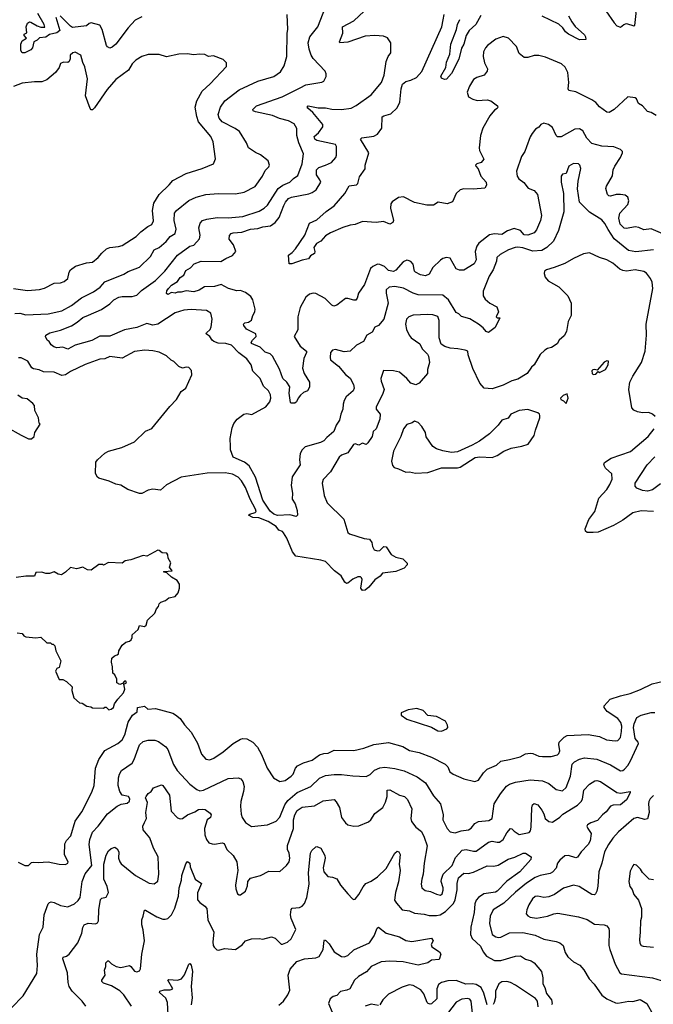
# Model space of a CAD drawing. Extents: x 1771496 to 1971148, y 471553 to 643630.
# Tile 158 of 256: x 1804244 to 1809382, y 558079 to 566064. Entities that reach past the tile are written whole.
import ezdxf

# ---------------------------------------------------------------- set-up
doc = ezdxf.new("R2010")
doc.units = 0

msp = doc.modelspace()

# ---------------------------------------------------------------- linework, layer by layer
at = {"layer": '0CON10XD'}
for points in [[(1809115, 566003.3), (1809144.3, 566025.7), (1809165, 566032), (1809225, 566013.8), (1809233, 566017), (1809242.5, 566115), (1809237.5, 566155), (1809210.7, 566200.7), (1809124.5, 566264.5), (1809065, 566332.5), (1809035, 566340), (1808973, 566337), (1808967, 566313), (1808950, 566285), (1808952.5, 566255), (1808976.4, 566216.4), (1808972.5, 566185), (1808996.7, 566135), (1809065, 566037.5), (1809087.5, 566015), (1809115, 566003.3)], [(1807285, 563900.6), (1807240, 563895), (1807217, 563873), (1807215.5, 563845), (1807233.3, 563765), (1807196.1, 563633.9), (1807155, 563582.5), (1807125, 563571.2), (1807101.5, 563528.5), (1807060, 563505), (1807033.3, 563455), (1806975, 563425.6), (1806925, 563375.7), (1806875, 563371.1), (1806805, 563390), (1806781.2, 563385), (1806765.7, 563365), (1806761.1, 563325), (1806766, 563305), (1806828.9, 563255), (1806887.4, 563187.4), (1806925, 563155.8), (1806951.4, 563105), (1806955.7, 563075), (1806947.5, 563055), (1806890.6, 563005), (1806874.6, 562975.4), (1806866.7, 562945), (1806865.5, 562904.5), (1806847.1, 562865), (1806837.5, 562815), (1806810.8, 562775), (1806791.9, 562725), (1806735, 562676), (1806710.2, 562649.8), (1806683.8, 562635), (1806559.1, 562600.9), (1806534, 562575), (1806518, 562545), (1806513.5, 562495), (1806517.5, 562455), (1806455, 562356.2), (1806447, 562287), (1806457.8, 562225), (1806452.9, 562175), (1806476.9, 562136.9), (1806494.4, 562085), (1806496.2, 562045), (1806485, 562033.8), (1806435, 562049.1), (1806335, 562042), (1806304.4, 562055), (1806275, 562077.8), (1806216.8, 562166.8), (1806156.2, 562353.8), (1806105, 562447.1), (1806068.1, 562475), (1805975.6, 562515), (1805953.1, 562575), (1805952.7, 562602.7), (1805951.7, 562668.3), (1805966.5, 562755), (1805981.1, 562788.9), (1806008.2, 562825), (1806060.8, 562865), (1806085, 562868.9), (1806127.4, 562862.6), (1806240, 562925), (1806272.5, 562965), (1806280, 562995), (1806278, 563022), (1806261.2, 563055), (1806221.3, 563091.3), (1806194.3, 563155), (1806133.5, 563213.5), (1806121.8, 563265), (1806085, 563312.5), (1806022.1, 563362.1), (1805960.6, 563425), (1805915, 563438.9), (1805855, 563441.5), (1805818.8, 563455), (1805804.3, 563465), (1805786.9, 563495), (1805757.5, 563515), (1805758, 563525), (1805789.1, 563550.9), (1805798, 563572), (1805805.7, 563635), (1805794.2, 563684.2), (1805760, 563705), (1805635, 563714.6), (1805575, 563709.1), (1805505, 563685.6), (1805365, 563593.5), (1805325, 563587.5), (1805275, 563599.1), (1805195, 563568.2), (1805095, 563548.2), (1804975, 563496.2), (1804895, 563497.1), (1804828.5, 563461.5), (1804694.6, 563425.4), (1804635, 563391.4), (1804595, 563408.6), (1804545, 563403.8), (1804521.7, 563411.7), (1804498.3, 563428.3), (1804483, 563453), (1804467.5, 563465), (1804453.3, 563495), (1804456.7, 563505), (1804490, 563525), (1804575, 563546.2), (1804665, 563581.2), (1804710.2, 563609.8), (1804755, 563648), (1804801.6, 563668.4), (1804906.3, 563713.7), (1804975, 563760.7), (1805008.5, 563791.5), (1805047.7, 563812.3), (1805075, 563818.4), (1805155, 563819.6), (1805195, 563829.1), (1805231.1, 563868.9), (1805345, 563947.5), (1805420.9, 564025), (1805525, 564154), (1805623.2, 564226.8), (1805655.8, 564235), (1805703.3, 564286.7), (1805708.6, 564315), (1805696.9, 564375), (1805707.6, 564412.4), (1805725.9, 564434.1), (1805762.9, 564447.1), (1805845, 564459.6), (1805935, 564457.3), (1806055, 564466.8), (1806185, 564510.8), (1806227.1, 564535), (1806255, 564560.6), (1806340, 564695), (1806377.3, 564722.7), (1806435.8, 564745), (1806464.2, 564775), (1806500.7, 564799.3), (1806536, 564895), (1806545.6, 564975), (1806507.1, 565065), (1806492.7, 565125), (1806491.4, 565181.4), (1806469.4, 565219.4), (1806425, 565242.1), (1806352.1, 565262.1), (1806295, 565286.1), (1806155.5, 565315.5), (1806138.8, 565325), (1806134.3, 565335), (1806165, 565365.5), (1806371.8, 565438.2), (1806517.8, 565512.2), (1806565.7, 565535.7), (1806695, 565556.2), (1806710, 565565), (1806728.3, 565601.7), (1806728.8, 565625), (1806721.2, 565645), (1806625, 565748.1), (1806608.5, 565775), (1806590.4, 565825), (1806582.7, 565875), (1806598.1, 565925), (1806663.1, 566006.9), (1806724.3, 566165)], [(1804536.7, 566085), (1804571.1, 565975), (1804545, 565956.8), (1804485, 565944.2), (1804455, 565922.7), (1804405, 565917.5), (1804385, 565898), (1804360, 565885), (1804347.1, 565835), (1804335, 565818.6), (1804285, 565794.2), (1804265, 565794.2), (1804253.5, 565815), (1804252.2, 565865), (1804265, 565893.3), (1804300, 565915), (1804280, 565935), (1804280, 565945), (1804301.7, 565958.3), (1804295.8, 566005), (1804307.1, 566035), (1804325, 566045.6), (1804334.3, 566044.3), (1804385, 566013.3), (1804417, 566003), (1804447, 566003), (1804443.3, 566025), (1804392.5, 566115)], [(1805235, 566086.7), (1805179.4, 566060.6), (1805123.4, 565996.6), (1805025, 565865.6), (1804995, 565840), (1804975, 565833.3), (1804955, 565842.5), (1804948.5, 565855), (1804912.5, 565985), (1804895, 566019.4), (1804825, 566037.9), (1804807.2, 566032.8), (1804785.7, 566014.3), (1804671.2, 566001.2), (1804655, 566010), (1804573.3, 566095)], [(1805089.8, 564000.2), (1805125, 564022.2), (1805215, 564055.8), (1805305, 564143.3), (1805335, 564198.1), (1805375, 564217.1), (1805433.1, 564265), (1805464.2, 564305), (1805505, 564330), (1805513.9, 564365), (1805496.2, 564435), (1805500.9, 564495), (1805514.7, 564515.3), (1805615, 564598.5), (1805675, 564625.5), (1805755, 564645.4), (1805855, 564653.3), (1805995, 564652.2), (1806065, 564664.5), (1806155, 564711.4), (1806213.1, 564795), (1806235, 564840), (1806265, 564871.2), (1806269.2, 564885), (1806259.5, 564919.5), (1806197.3, 564967.3), (1806155.7, 564985.7), (1806100.8, 565025), (1806083.3, 565065), (1806027.2, 565157.2), (1805991.9, 565181.9), (1805885, 565235.5), (1805862.5, 565265), (1805854.5, 565295), (1805871.9, 565355), (1805908.1, 565405), (1806025, 565494.4), (1806175.4, 565564.6), (1806305, 565602.5), (1806359.8, 565640.2), (1806389.7, 565690.3), (1806410, 565765), (1806412.9, 565955), (1806420, 565985), (1806414, 566105)], [(1806519.7, 563730.3), (1806498.9, 563655), (1806500.2, 563549.8), (1806471.2, 563495), (1806517.8, 563415), (1806570, 563375), (1806570.8, 563365), (1806547.1, 563315), (1806538.3, 563238.3), (1806552, 563195), (1806593.3, 563125), (1806593.3, 563085), (1806577.5, 563055), (1806545, 563041.2), (1806521.1, 563018.9), (1806502.5, 562995), (1806490, 562965), (1806476.4, 562953.6), (1806445, 562953.3), (1806439.3, 562959.3), (1806430.6, 563035), (1806435.6, 563085.6), (1806410.5, 563125), (1806379.4, 563155), (1806350.2, 563230.2), (1806294.5, 563334.5), (1806274.4, 563354.4), (1806235, 563368.8), (1806195, 563409.2), (1806125, 563437.5), (1806122.5, 563445), (1806130.8, 563465), (1806161.2, 563495), (1806160, 563515), (1806084.2, 563555), (1806061.2, 563585), (1806060, 563595), (1806068.8, 563605), (1806098.6, 563611.4), (1806123, 563627), (1806135.8, 563665.8), (1806150.5, 563695), (1806152.5, 563715), (1806135, 563791.2), (1806118.1, 563818.1), (1806075, 563852), (1806035, 563868.1), (1806005, 563865.5), (1805936.2, 563885), (1805877.6, 563917.6), (1805825, 563899.7), (1805743.4, 563896.6), (1805700.8, 563869.2), (1805656.5, 563856.5), (1805594.7, 563865.3), (1805555, 563854.2), (1805524.6, 563855.4), (1805505, 563847.1), (1805475, 563851.5), (1805445, 563836.2), (1805433.8, 563843.8), (1805437.5, 563865), (1805450.6, 563885), (1805475, 563910), (1805525, 563941.9), (1805545, 563974.3), (1805575, 563992.5), (1805591.3, 564028.7), (1805628.1, 564051.9), (1805660, 564085), (1805714.7, 564105.3), (1805875, 564101.7), (1805915, 564128.2), (1805969.8, 564150.2), (1805997.5, 564185), (1805978.8, 564238.8), (1805942.9, 564285), (1805945, 564312.5), (1805959.1, 564330.9), (1805975, 564336.5), (1806045, 564339.4), (1806115, 564364.7), (1806175, 564370.3), (1806215, 564384.1), (1806277.3, 564392.7), (1806315, 564418.1), (1806349.5, 564460.5), (1806385, 564557.5), (1806399.6, 564585), (1806425, 564613.8), (1806448.8, 564625), (1806589.2, 564650.8), (1806615, 564661.1), (1806647.8, 564685), (1806685.5, 564745), (1806678.9, 564765), (1806651.1, 564805), (1806650.6, 564845), (1806668.8, 564865), (1806725, 564882.7), (1806773.3, 564906.7), (1806809.2, 564945), (1806814.3, 564965), (1806813.5, 565035), (1806805, 565051.1), (1806655, 565084.5), (1806638.6, 565095), (1806633.2, 565116.8), (1806667.5, 565145), (1806703.1, 565195), (1806703.3, 565215), (1806621.4, 565311.4), (1806581.2, 565345), (1806576.7, 565355), (1806582.5, 565365), (1806665, 565348.5), (1806725, 565349.1), (1806775, 565339.2), (1806854.5, 565335.5), (1806932.6, 565347.4), (1806973.1, 565366.9), (1807095, 565453.1), (1807177.1, 565555), (1807198.6, 565615), (1807216.6, 565723.4), (1807232.5, 565765), (1807254, 565795), (1807253.3, 565875), (1807225.9, 565915.9), (1807195, 565929.2), (1807125, 565935.6), (1807045, 565931.1), (1806905, 565880), (1806840, 565875), (1806838, 565885), (1806865.6, 565955), (1806862.5, 566005), (1806955, 566053.5), (1807037.6, 566132.4)], [(1809405.6, 565285.6), (1809365, 565311.2), (1809335, 565320), (1809293.8, 565365), (1809263.3, 565385), (1809245, 565422.5), (1809235, 565430), (1809175, 565438), (1809065, 565336), (1809025, 565310), (1809005, 565314), (1808945, 565356.2), (1808915, 565391.2), (1808883.3, 565415), (1808755, 565478.6), (1808698.6, 565488.6), (1808693.1, 565503.1), (1808698.6, 565555), (1808688.6, 565635), (1808667.3, 565677.3), (1808636.7, 565705), (1808508.8, 565758.8), (1808455, 565774), (1808416.4, 565773.6), (1808365, 565756.7), (1808335, 565756.7), (1808295, 565790), (1808273.3, 565845), (1808207.5, 565915), (1808165, 565926.7), (1808105, 565906.2), (1808036.7, 565855), (1808021.2, 565835), (1808005.9, 565804.1), (1808002, 565765), (1808012.5, 565715), (1808038, 565665), (1808036, 565645), (1808011.2, 565615), (1807950, 565595), (1807925, 565579.2), (1807891.5, 565525), (1807873.1, 565475), (1807885, 565438), (1807918, 565418), (1807955, 565409.4), (1808035, 565414.2), (1808065, 565406.2), (1808120, 565365), (1808122.5, 565355), (1808115, 565344), (1808095, 565330), (1808057.5, 565285), (1808001.2, 565185), (1807982, 565125), (1807969.5, 565025), (1807973.5, 565003.5), (1808008.3, 564931.7), (1807987.5, 564905), (1807950, 564895), (1807940, 564885), (1807942.5, 564875), (1807962.5, 564855), (1807984, 564795), (1808026, 564745), (1808029.3, 564720.7), (1808015, 564697.5), (1807925, 564688.6), (1807845, 564693.3), (1807815, 564683.3), (1807783.3, 564655), (1807753, 564587), (1807710.7, 564569.3), (1807637, 564583), (1807599.3, 564560.7), (1807545, 564558.6), (1807445, 564580.8), (1807356.1, 564626.1), (1807315, 564621.2), (1807265, 564586.2), (1807255, 564570), (1807251.2, 564535), (1807274.3, 564435), (1807270, 564420), (1807245, 564405.8), (1807195, 564426), (1807135, 564418.6), (1807025, 564425.8), (1806965, 564402.5), (1806923, 564397), (1806865, 564377.5), (1806765, 564336.4), (1806725, 564310.6), (1806685, 564266.9), (1806651.4, 564248.6), (1806628.8, 564215), (1806638.1, 564185), (1806635, 564168.8), (1806602.6, 564147.4), (1806585, 564123.8), (1806535, 564114.2), (1806450, 564085), (1806430, 564085), (1806423.3, 564155), (1806455, 564176.2), (1806482, 564205), (1806556.9, 564315), (1806595.5, 564414.5), (1806655, 564439.4), (1806730.6, 564509.4), (1806794.5, 564555.5), (1806880, 564655), (1806915, 564717.1), (1806975, 564724.4), (1806985, 564734), (1807000.3, 564789.7), (1807045.8, 564855), (1807046, 564885), (1807075.7, 564985), (1807007.5, 565095), (1807017.5, 565105), (1807115, 565120), (1807146, 565135), (1807180, 565185), (1807184.5, 565275.5), (1807196.7, 565285), (1807255, 565300), (1807305, 565350), (1807327.5, 565395), (1807338, 565502), (1807349.8, 565540.2), (1807375, 565563.3), (1807415, 565572.5), (1807462.5, 565595), (1807506, 565644), (1807666.7, 566005), (1807678.5, 566061.5), (1807685.6, 566104.4)], [(1807983.7, 566096.3), (1807942.5, 566025), (1807890, 565975), (1807865.4, 565934.6), (1807845, 565866), (1807826.9, 565833.1), (1807805.3, 565744.7), (1807745, 565628), (1807705, 565580), (1807688.3, 565578.3), (1807665, 565590), (1807660, 565605), (1807700.8, 565675), (1807705, 565720), (1807732.5, 565785), (1807740.8, 565865), (1807786.8, 565985), (1807795.3, 566025), (1807814.7, 566065)], [(1808695.7, 566095), (1808721.4, 566045), (1808748.7, 566008.7), (1808825, 565940), (1808833.8, 565925), (1808835, 565902.5), (1808785, 565900), (1808695, 565945.6), (1808670, 565965), (1808648.1, 565998.1), (1808615, 566027.1), (1808481.4, 566091.4)], [(1804195, 563883.5), (1804306.4, 563866.4), (1804405, 563874.4), (1804445, 563885.6), (1804525, 563927.5), (1804575, 563929.4), (1804605, 563939.4), (1804635, 563965.7), (1804644.4, 564015), (1804655, 564036), (1804695.5, 564064.5), (1804785, 564092.2), (1804833.8, 564096.2), (1804881.4, 564135), (1804909.3, 564170.7), (1804948, 564205), (1804975, 564217.3), (1805045, 564223.3), (1805075, 564233.3), (1805190, 564305), (1805226.3, 564343.7), (1805282.9, 564387.1), (1805315, 564401.9), (1805328.2, 564431.8), (1805322.3, 564515), (1805332.7, 564575), (1805374.5, 564645), (1805456.9, 564725), (1805485, 564760.8), (1805595, 564815.5), (1805725, 564856.7), (1805816, 564895), (1805832, 564935), (1805814.3, 565074.3), (1805795.3, 565115.3), (1805694.5, 565235), (1805679.8, 565279.8), (1805668.2, 565355), (1805680.9, 565405), (1805723.3, 565485), (1805787.6, 565542.4), (1805921.2, 565685), (1805920, 565715), (1805895, 565740), (1805815, 565770), (1805776.4, 565766.4), (1805745, 565780), (1805705, 565783.3), (1805655, 565778.8), (1805605, 565786), (1805535, 565784), (1805435, 565761.2), (1805375, 565780), (1805285, 565781.2), (1805235, 565766), (1805186.7, 565735), (1805156.2, 565705), (1805125.7, 565654.3), (1805025, 565578), (1804953.5, 565496.5), (1804851.7, 565348.3), (1804835, 565333.3), (1804825, 565333.3), (1804815, 565342.5), (1804778, 565445), (1804794.3, 565585), (1804772.3, 565682.3), (1804756.1, 565716.1), (1804741.2, 565775), (1804695, 565799.4), (1804674.5, 565795.5), (1804653.3, 565776.7), (1804652.9, 565745), (1804644.6, 565725.4), (1804635, 565717.5), (1804600.7, 565719.3), (1804575, 565707.5), (1804563.6, 565676.4), (1804533.3, 565635), (1804464.4, 565575.6), (1804425, 565560), (1804365, 565560.6), (1804265, 565548.1), (1804195, 565520.6)], [(1809479.3, 564319.3), (1809365, 564368.9), (1809305, 564360.6), (1809265, 564378.9), (1809235, 564384.5), (1809165, 564370.5), (1809145, 564371.8), (1809113.2, 564405), (1809101.8, 564455), (1809111.8, 564495), (1809175.7, 564565), (1809183.8, 564595), (1809176.7, 564625), (1809155, 564641.2), (1809115, 564646), (1809080, 564645), (1809035, 564632), (1809022.5, 564635), (1809010, 564645), (1808997.5, 564695), (1809003.1, 564715), (1809052.8, 564797.2), (1809057.9, 564845), (1809070.4, 564875), (1809116.9, 564945), (1809133.3, 564985), (1809131.2, 564995), (1809115, 565011.2), (1809062.1, 565032.1), (1808965, 565037.7), (1808885, 565060), (1808842.8, 565102.8), (1808811.7, 565161.7), (1808785, 565178.9), (1808745, 565177.1), (1808635, 565114.5), (1808605, 565114.5), (1808593.8, 565125), (1808565, 565189.4), (1808533.5, 565213.5), (1808495, 565223.8), (1808469.2, 565215), (1808455, 565193.3), (1808427.5, 565175), (1808399.5, 565140.5), (1808383.8, 565115), (1808353.3, 565033.3), (1808341.2, 564995), (1808314, 564955), (1808274.3, 564835), (1808274.4, 564815), (1808278.1, 564795), (1808292.4, 564772.4), (1808332.1, 564742.1), (1808367.6, 564697.6), (1808415, 564678), (1808443.7, 564645), (1808474.7, 564475), (1808468.1, 564435), (1808435, 564360.6), (1808415, 564334.1), (1808365, 564316.9), (1808335, 564320), (1808304.7, 564354.7), (1808255, 564370), (1808199.7, 564350.3), (1808155, 564321.3), (1808095, 564326.7), (1808055, 564319.6), (1807968, 564252), (1807951.7, 564228.3), (1807937.8, 564185), (1807945.3, 564115), (1807928.5, 564085), (1807845, 564032.5), (1807811.3, 564031.3), (1807784.5, 564044.5), (1807735, 564130), (1807705, 564136.2), (1807675, 564128), (1807655.5, 564114.5), (1807594.6, 564055.4), (1807565, 563999.2), (1807535, 563986), (1807493.3, 563995), (1807453.8, 564015), (1807446.2, 564025), (1807435, 564080), (1807415, 564102), (1807395, 564110.8), (1807385, 564112.5), (1807355, 564100.8), (1807295, 564033.1), (1807275, 564022.1), (1807235, 564030), (1807203.2, 564063.2), (1807165, 564079.2), (1807145, 564080.8), (1807107.4, 564062.6), (1807090, 564045), (1807040.8, 563915), (1806992.5, 563845), (1806982, 563805), (1806969.7, 563790.3), (1806955, 563788.1), (1806905, 563803.6), (1806885, 563801.5), (1806815, 563748.9), (1806791.1, 563741.1), (1806775, 563749.2), (1806722, 563802), (1806645, 563844), (1806625, 563846.2), (1806595, 563836.7), (1806565.8, 563814.2), (1806519.7, 563730.3)], [(1809385, 564197.5), (1809241.7, 564181.7), (1809182.4, 564192.4), (1809065.9, 564285.9), (1809015, 564363.3), (1808989.9, 564409.9), (1808965, 564440.6), (1808864.1, 564504.1), (1808782.5, 564585), (1808767.3, 564692.7), (1808773.3, 564755), (1808795.8, 564855.8), (1808786.2, 564885), (1808775, 564893.8), (1808735, 564896.2), (1808696.7, 564875), (1808675, 564817.5), (1808645, 564810), (1808635.9, 564794.1), (1808634.4, 564745), (1808654.4, 564655), (1808655.5, 564505), (1808614.4, 564355), (1808572.6, 564267.4), (1808519.4, 564215), (1808478.3, 564191.7), (1808405, 564186.5), (1808325, 564212.8), (1808285, 564218.5), (1808263.1, 564216.9), (1808207.1, 564197.1), (1808139.8, 564160.2), (1808114.4, 564135), (1808111.9, 564105), (1808083.3, 564035), (1808050.8, 563985), (1808003, 563863), (1808001.9, 563825), (1808018.3, 563798.3), (1808055.4, 563765.4), (1808114.2, 563734.2), (1808126.7, 563695), (1808108.8, 563655), (1808115, 563646.7), (1808136.7, 563645), (1808101.3, 563568.7), (1808045, 563528.1), (1808027.1, 563535), (1808003.8, 563565), (1807965, 563595.3), (1807895, 563637.5), (1807826.7, 563656.7), (1807805, 563679.1), (1807785, 563689.5), (1807722.3, 563792.3), (1807675, 563829.5), (1807475, 563832.5), (1807434.7, 563844.7), (1807356.1, 563886.1), (1807285, 563900.6)], [(1809398.8, 562845), (1809375.7, 562865.7), (1809345, 562877.5), (1809295, 562875.7), (1809255, 562882.9), (1809225, 562897.5), (1809209.2, 562915), (1809183.8, 563065), (1809192.9, 563125), (1809217.1, 563172.9), (1809286.2, 563285), (1809317.7, 563375), (1809326.8, 563505), (1809325.4, 563594.6), (1809379.5, 563885), (1809373.1, 563935), (1809359.4, 563965), (1809327.2, 564007.2), (1809305, 564021.4), (1809235, 564035.5), (1809165, 564023.5), (1809135, 564028.9), (1809110.2, 564040.2), (1809055, 564088.6), (1809005, 564115.7), (1808945, 564134.2), (1808865, 564172), (1808815, 564164.2), (1808735, 564127.5), (1808665, 564086.9), (1808577.5, 564055), (1808515, 564035.8), (1808498.8, 564025), (1808496.2, 564005), (1808505.9, 563975.9), (1808530, 563945), (1808616.8, 563896.8), (1808690, 563825), (1808715.7, 563765), (1808716.7, 563665), (1808691.2, 563615), (1808678.8, 563535), (1808658.8, 563501.2), (1808620, 563465), (1808602.5, 563435), (1808555.9, 563404.1), (1808525, 563397.5), (1808503.3, 563385), (1808465, 563350), (1808416.7, 563265), (1808393.8, 563245), (1808360, 563195), (1808285, 563148.8), (1808235, 563134), (1808165, 563100), (1808075, 563071.2), (1808010, 563075), (1807975, 563117.5), (1807918, 563235), (1807880, 563345), (1807878, 563375), (1807856.7, 563385), (1807796.6, 563393.4), (1807735, 563400), (1807692.7, 563412.7), (1807661.7, 563431.7), (1807646, 563485), (1807645.6, 563625), (1807635, 563656), (1807595, 563671.4), (1807555, 563673.5), (1807435, 563666.4), (1807401.2, 563655), (1807380.8, 563635), (1807373.3, 563595), (1807381.1, 563551.1), (1807401.4, 563505), (1807418.6, 563485), (1807490, 563435), (1807506.7, 563395), (1807551.7, 563351.7), (1807560, 563335), (1807566.2, 563285), (1807551.7, 563228.3), (1807550, 563195), (1807482.5, 563115), (1807456.4, 563103.6), (1807415, 563116.7), (1807384, 563155), (1807325, 563205.7), (1807275, 563216.2), (1807195, 563218), (1807172.9, 563155), (1807175, 563133.3), (1807199.4, 563065), (1807186.9, 563025), (1807134.7, 562925), (1807135.6, 562905), (1807167.1, 562865), (1807164.4, 562825), (1807135, 562746.2), (1807110, 562725), (1807102.5, 562685), (1807068.7, 562631.3), (1807055, 562618), (1807025, 562628.8), (1806995, 562612.5), (1806965, 562624.4), (1806951.2, 562618.8), (1806905, 562551.4), (1806855, 562531.8), (1806835, 562515.6), (1806765, 562397.1), (1806704.2, 562335), (1806695.8, 562305), (1806712.5, 562205), (1806738, 562145), (1806872.6, 562012.6), (1806905.5, 561905), (1806917.5, 561895), (1807036.6, 561856.6), (1807080.1, 561850.1), (1807100.5, 561825), (1807105, 561792.5), (1807118.8, 561765), (1807145, 561755.8), (1807165, 561758.8), (1807198.3, 561791.7), (1807215, 561788.8), (1807255.7, 561725.7), (1807295, 561704.3), (1807352, 561692), (1807386.2, 561656.2), (1807386.4, 561643.6), (1807362.5, 561615), (1807295, 561590), (1807187.1, 561575), (1807168.2, 561551.8), (1807125, 561521.5), (1807075, 561461.8), (1807045, 561437.1), (1807025, 561434.4), (1807011.8, 561455), (1807020.6, 561525), (1807017.2, 561537.2), (1807006.7, 561545), (1806987.5, 561545), (1806945, 561525.6), (1806906.3, 561493.7), (1806895, 561492.9), (1806882.1, 561502.1), (1806850.8, 561555), (1806798, 561595), (1806725, 561669.2), (1806685, 561681.8), (1806482.5, 561712.5), (1806457.3, 561747.3), (1806410.3, 561860.3), (1806382.3, 561902.3), (1806375, 561912.5), (1806345, 561923.3), (1806323, 561953), (1806258.8, 561995), (1806184, 562024), (1806135, 562026), (1806100, 562045), (1806110, 562055), (1806155, 562066.7), (1806161.2, 562075), (1806156.5, 562095), (1806112, 562175), (1806075, 562271.4), (1806042.3, 562325), (1806016.7, 562355), (1805968.7, 562378.7), (1805909.3, 562389.3), (1805763.9, 562386.1), (1805553.3, 562355), (1805435, 562292.9), (1805385, 562248.8), (1805325, 562257.9), (1805285, 562247.6), (1805235, 562222.3), (1805215, 562222.7), (1805122.5, 562255), (1805065, 562290), (1805025, 562296.8), (1804970.9, 562320.9), (1804887.1, 562345), (1804874.3, 562354.3), (1804858.6, 562385), (1804861.9, 562475), (1804875.7, 562495), (1804935, 562548.5), (1804965, 562563.5), (1805072.5, 562595), (1805175, 562639.2), (1805265, 562726), (1805315, 562747.5), (1805462.3, 562927.7), (1805515, 562982.5), (1805555, 563047.5), (1805592.5, 563075), (1805640, 563185), (1805637.7, 563217.7), (1805615, 563242.5), (1805595, 563246.7), (1805565, 563237.5), (1805535, 563252.5), (1805495, 563292.5), (1805471.7, 563301.7), (1805435, 563337.5), (1805375, 563366.7), (1805325, 563378.8), (1805260, 563385), (1805175, 563373.3), (1805075, 563320), (1804975, 563331.5), (1804935, 563314.5), (1804895, 563311.5), (1804775, 563267.5), (1804655, 563209.5), (1804615, 563183.5), (1804585, 563178.2), (1804525, 563205.2), (1804438.5, 563208.5), (1804402.5, 563225), (1804355, 563231.1), (1804341.7, 563241.7), (1804309.2, 563295), (1804255, 563322.5), (1804235, 563322.5)], [(1804205, 563681.8), (1804245, 563683.1), (1804295, 563671.2), (1804475, 563678.9), (1804585, 563701.8), (1804665.3, 563744.7), (1804745, 563809.4), (1804843.1, 563856.9), (1804898.1, 563895), (1804935, 563936.7), (1805089.8, 564000.2)], [(1808895, 563187.5), (1808915, 563190), (1808935, 563210), (1808945, 563202.5), (1808995, 563227.5), (1809017.5, 563265), (1809020, 563295), (1809005, 563297.5), (1808985, 563286.7), (1808928.3, 563221.7), (1808905, 563228), (1808891.2, 563225), (1808884.3, 563215), (1808887.5, 563195), (1808895, 563187.5)], [(1804138.8, 562758.8), (1804255, 562693.5), (1804315, 562666), (1804340, 562665), (1804362.5, 562685), (1804367.5, 562715), (1804410, 562785), (1804403, 562793), (1804397.5, 562835), (1804367.5, 562895), (1804363.3, 562935), (1804351.7, 562951.7), (1804305, 562988.8), (1804265, 562993.8), (1804227.9, 563017.9)], [(1808675, 562950), (1808690.8, 562995), (1808685, 563030), (1808652.5, 563015), (1808630, 562995), (1808632.5, 562985), (1808655, 562973.3), (1808675, 562950)], [(1807455, 562386), (1807555, 562393.1), (1807665, 562430), (1807795, 562430), (1807815, 562436.2), (1807937.9, 562512.1), (1807975, 562520), (1808075, 562514.2), (1808115, 562529.2), (1808171.2, 562565), (1808231, 562589), (1808316.7, 562605), (1808367.8, 562622.2), (1808417.3, 562692.7), (1808426.2, 562735), (1808462.5, 562835), (1808462.5, 562855), (1808460, 562865), (1808445, 562876.7), (1808365, 562902.5), (1808295, 562894.4), (1808226.2, 562865), (1808205, 562831.4), (1808155, 562815.8), (1808123.3, 562775), (1808055, 562706), (1807973.8, 562645), (1807912.5, 562612.5), (1807795, 562559.2), (1807745, 562554.2), (1807675, 562567.1), (1807624.4, 562584.4), (1807595, 562603.8), (1807541.7, 562681.7), (1807534.5, 562715), (1807505.6, 562765), (1807475, 562797.1), (1807445, 562808.8), (1807426.7, 562795), (1807385, 562781.9), (1807355.5, 562745), (1807335.4, 562685), (1807274.4, 562565), (1807258.8, 562485), (1807268.3, 562448.3), (1807281.7, 562431.7), (1807315, 562422.5), (1807375, 562393.3), (1807405, 562396), (1807455, 562386)], [(1809385, 562075.6), (1809285, 562081.4), (1809217.5, 562065), (1809134.5, 562005.5), (1809058.5, 561961.5), (1808935, 561908.1), (1808894.1, 561904.1), (1808845, 561904), (1808831.2, 561915), (1808830, 561935), (1808858.8, 562011.2), (1808909.2, 562075), (1808940.8, 562185), (1809004.2, 562255), (1809030.6, 562295), (1809048.3, 562338.3), (1809045, 562380), (1808995, 562426.7), (1808980.8, 562455), (1808985.8, 562474.2), (1809041.3, 562508.7), (1809197.2, 562562.8), (1809340, 562685), (1809390, 562745)], [(1809439.6, 562300.4), (1809375, 562250.8), (1809335, 562240.4), (1809295, 562246.4), (1809249.2, 562265), (1809235, 562281.2), (1809235, 562306.2), (1809333.1, 562455), (1809395, 562520)], [(1804968.3, 560468.3), (1804985, 560472.5), (1805005, 560487.5), (1805013.3, 560515), (1805038.8, 560555), (1805086.2, 560605), (1805097.5, 560635), (1805090, 560675), (1805110, 560685), (1805105, 560700), (1805095, 560700), (1805078.3, 560681.7), (1805055, 560672.5), (1805032.5, 560685), (1805032.5, 560715), (1805015, 560750), (1805000, 560765), (1804997.5, 560815), (1804987.5, 560855), (1804992.5, 560885), (1805013.9, 560906.1), (1805035, 560912.5), (1805045, 560922.5), (1805047.5, 560945), (1805075, 560992.5), (1805105, 561016.7), (1805135, 561023.3), (1805147.5, 561035), (1805156.4, 561053.6), (1805157.5, 561075), (1805205, 561120), (1805215, 561150), (1805255, 561142.5), (1805270, 561155), (1805280, 561195), (1805338.8, 561251.2), (1805353.9, 561286.1), (1805370, 561305), (1805375, 561327.5), (1805389.3, 561340.7), (1805426.1, 561353.9), (1805455, 561376.7), (1805505, 561386.7), (1805528, 561415), (1805541.2, 561455), (1805540, 561485), (1805522.5, 561515), (1805475, 561542.5), (1805438.3, 561578.3), (1805410, 561585), (1805415, 561590), (1805480, 561595), (1805460, 561625), (1805469.3, 561659.3), (1805448.3, 561698.3), (1805446, 561725), (1805436.8, 561736.8), (1805399.5, 561739.5), (1805375, 561760), (1805365, 561761.2), (1805275, 561712.5), (1805245, 561718.8), (1805145, 561683.3), (1805100, 561675), (1805075, 561657.5), (1804965, 561662.5), (1804925, 561640), (1804915, 561646.7), (1804885, 561646.7), (1804825, 561600), (1804795, 561602.5), (1804755, 561623.3), (1804705, 561611.2), (1804655, 561621.2), (1804615, 561583.3), (1804583, 561563), (1804555, 561566.7), (1804525, 561587.5), (1804485, 561573.3), (1804455, 561573.3), (1804425, 561582.5), (1804375, 561580), (1804365, 561550), (1804295, 561552.5), (1804215, 561540)], [(1804223, 561093), (1804265, 561087.5), (1804277, 561067), (1804295, 561058.8), (1804375, 561050), (1804415, 561057.5), (1804465, 561010), (1804495, 561010), (1804505, 561000), (1804515, 561000), (1804530, 560985), (1804537.5, 560945), (1804578.8, 560865), (1804565, 560810), (1804545, 560802.5), (1804535, 560780), (1804565, 560713.3), (1804595, 560713.3), (1804625, 560697.5), (1804670, 560655), (1804667.5, 560625), (1804683.3, 560565), (1804730, 560525), (1804751.7, 560521.7), (1804788.3, 560498.3), (1804821.7, 560491.7), (1804835, 560482.5), (1804925, 560480), (1804935, 560490), (1804945, 560490), (1804968.3, 560468.3)], [(1804231.7, 559231.7), (1804286.1, 559203.9), (1804315, 559203.8), (1804341.2, 559228.8), (1804355, 559232), (1804395, 559228), (1804475, 559234.3), (1804565, 559216), (1804616.1, 559213.9), (1804635, 559223.3), (1804636, 559235), (1804608.3, 559291.7), (1804609.3, 559380.7), (1804625, 559408.8), (1804659.4, 559445), (1804694.2, 559565), (1804749, 559641), (1804830.5, 559799.5), (1804847.1, 559855), (1804858.2, 559995), (1804885.5, 560065), (1804935, 560136.7), (1805041.4, 560195), (1805075.3, 560224.7), (1805096.7, 560265), (1805122.6, 560367.4), (1805159.4, 560425), (1805198, 560452), (1805198.8, 560485), (1805255, 560498), (1805283.1, 560473.1), (1805345, 560477.5), (1805485, 560439.1), (1805507.6, 560427.6), (1805545, 560398), (1805580, 560345), (1805635.4, 560285.4), (1805685, 560196.7), (1805718.7, 560108.7), (1805755, 560066), (1805785, 560063.1), (1805817.5, 560075), (1805895, 560125.7), (1805974.2, 560195), (1806035, 560230.6), (1806055, 560235.7), (1806085, 560232.9), (1806134, 560205), (1806171.4, 560165), (1806206.3, 560106.3), (1806251.9, 559995), (1806302.5, 559915), (1806355, 559887.5), (1806396.2, 559895), (1806445, 559929.5), (1806461.1, 559945), (1806480.9, 559995), (1806496.9, 560013.1), (1806545, 560036.7), (1806615, 560059.5), (1806675, 560103.6), (1806711.9, 560111.9), (1806745, 560115.4), (1806795, 560141.5), (1806955, 560136.5), (1807035, 560156.7), (1807115, 560186.7), (1807235, 560202.2), (1807350.9, 560170.9), (1807406.2, 560136.2), (1807485, 560120.5), (1807583.9, 560083.9), (1807695.4, 560025.4), (1807715.6, 560005), (1807733.3, 559963.3), (1807758.8, 559945), (1807845, 559908.1), (1807935, 559887.5), (1807965, 559896.2), (1808004.6, 559955.4), (1808036, 559985), (1808111.1, 560018.9), (1808145, 560050.5), (1808215, 560065.5), (1808303.6, 560086.4), (1808345, 560111.1), (1808385, 560116.7), (1808405, 560114.4), (1808455, 560092.2), (1808485, 560088.5), (1808555, 560090), (1808605, 560102.5), (1808617.4, 560112.6), (1808624.4, 560135), (1808615.4, 560185), (1808618.5, 560205), (1808658.9, 560245), (1808685, 560258.2), (1808855, 560266.9), (1808945, 560250), (1809002.5, 560225), (1809074.4, 560215.6), (1809095, 560219.4), (1809115, 560243.8), (1809125, 560292.5), (1809125.9, 560335), (1809118, 560365), (1809095, 560396.2), (1809009.2, 560455), (1808983.8, 560485), (1808985, 560500), (1809033.3, 560555), (1809115, 560581.4), (1809195, 560598.9), (1809277.3, 560632.7), (1809372.6, 560677.4), (1809465, 560698.9)], [(1804177.9, 558052.1), (1804272.1, 558147.9), (1804381.9, 558328.1), (1804388.8, 558395), (1804384.5, 558485), (1804405.7, 558644.3), (1804434.3, 558705), (1804441.8, 558805), (1804475, 558893.3), (1804485, 558906.2), (1804500.7, 558910.7), (1804525, 558906.2), (1804575, 558881.4), (1804635, 558869.2), (1804687.5, 558895), (1804718.7, 558921.3), (1804735.5, 558945), (1804752, 559075), (1804776.1, 559136.1), (1804828.2, 559205), (1804807.3, 559375), (1804811.8, 559415), (1804835, 559475.8), (1804881.1, 559525), (1804955, 559624), (1805035, 559686), (1805067.7, 559702.3), (1805115, 559710), (1805134.3, 559725.7), (1805136.6, 559746.6), (1805126.2, 559765), (1805075.9, 559775.9), (1805057.5, 559805), (1805042.9, 559855), (1805044.5, 559915.5), (1805053.4, 559946.6), (1805070, 559975), (1805155.5, 560035), (1805172.3, 560065), (1805215, 560184.4), (1805245, 560210), (1805285, 560222.5), (1805341.3, 560221.3), (1805369.3, 560209.3), (1805428.6, 560168.6), (1805446.7, 560146.7), (1805490.6, 560025), (1805520.8, 559975), (1805624.2, 559865), (1805680.9, 559820.9), (1805705, 559810.9), (1805735, 559815.4), (1805935, 559911.1), (1806015, 559917.1), (1806038.3, 559908.3), (1806053.1, 559885), (1806064.4, 559844.4), (1806060, 559805), (1806038.5, 559725), (1806035.6, 559685), (1806041.3, 559621.3), (1806048.6, 559595), (1806076, 559555), (1806125, 559521.2), (1806255, 559536), (1806325, 559565.7), (1806355, 559596), (1806393.5, 559696.5), (1806417.8, 559732.2), (1806495, 559797.5), (1806605, 559845.4), (1806675, 559914.3), (1806725, 559933.8), (1806795, 559943.2), (1806852.6, 559942.6), (1806945, 559931.1), (1807055, 559928), (1807085, 559943.8), (1807121.5, 559978.5), (1807165, 559996.4), (1807205, 560003.2), (1807285, 559992.7), (1807361.7, 559971.7), (1807468, 559925), (1807536, 559876), (1807601.1, 559771.1), (1807656, 559705), (1807679.2, 559615), (1807674.3, 559574.3), (1807710.8, 559505), (1807735, 559478), (1807775, 559470), (1807825, 559486.2), (1807885, 559494.7), (1807905, 559508.8), (1807934.3, 559545.8), (1807965, 559561.5), (1808049.1, 559570.9), (1808074.5, 559585.5), (1808091.8, 559705), (1808142.8, 559787.2), (1808191.7, 559848.3), (1808216.3, 559863.7), (1808265, 559881.5), (1808385, 559898.5), (1808485, 559892.5), (1808535, 559870.6), (1808595, 559820), (1808645, 559810.8), (1808675, 559837.5), (1808711.6, 559928.4), (1808725, 560025.8), (1808744, 560046), (1808785, 560066.5), (1808825, 560077.5), (1808925, 560068.2), (1809035, 560021.8), (1809117, 559973), (1809135, 559974.4), (1809150, 559985), (1809175.4, 560015), (1809197.1, 560055), (1809261.1, 560195), (1809260, 560205), (1809234.1, 560235), (1809221.5, 560325), (1809226.2, 560353.8), (1809247.5, 560405), (1809284, 560425), (1809365.7, 560445.7), (1809395, 560446.7)], [(1807665, 560294), (1807707.7, 560312.3), (1807716.2, 560325), (1807713.9, 560343.9), (1807697.5, 560375), (1807625, 560413.3), (1807555, 560422.5), (1807515, 560462.5), (1807465, 560478.8), (1807395, 560468), (1807338.3, 560441.7), (1807337.5, 560425), (1807385, 560390.8), (1807585, 560326.2), (1807635, 560297.5), (1807665, 560294)], [(1804780.8, 558065), (1804750, 558105), (1804670.6, 558185), (1804644.6, 558224.6), (1804636.2, 558256.2), (1804632.5, 558335), (1804593.1, 558446.9), (1804598, 558462), (1804625, 558469.2), (1804645, 558486), (1804715, 558578.6), (1804749.3, 558655), (1804756.8, 558703.2), (1804767.8, 558725), (1804798.2, 558738.2), (1804857.7, 558732.3), (1804875, 558740), (1804884.2, 558755.8), (1804885.9, 558845), (1804899.7, 558930.3), (1804910, 558940), (1804945, 558947.5), (1804964.5, 558985), (1804954.5, 559035), (1804925.4, 559095), (1804925.5, 559215), (1804945, 559287.5), (1804965, 559324), (1804985, 559343.8), (1805015, 559353.3), (1805035, 559341.2), (1805047.8, 559315), (1805045.6, 559265), (1805055.7, 559235), (1805068.2, 559218.2), (1805184.2, 559125), (1805295, 559062.2), (1805335, 559057.1), (1805365, 559076.7), (1805371.9, 559135), (1805366.5, 559275), (1805329.2, 559345), (1805299.1, 559429.1), (1805246.7, 559495), (1805242.7, 559525), (1805256.8, 559553.2), (1805272.9, 559585), (1805266.5, 559635), (1805279.4, 559715), (1805265, 559752.5), (1805268.6, 559765), (1805285, 559788), (1805310, 559805), (1805330, 559835), (1805395, 559860), (1805405, 559853.3), (1805458.1, 559775), (1805472.9, 559645), (1805525, 559591.4), (1805545, 559584.3), (1805565, 559585.6), (1805605, 559614.6), (1805665, 559639.3), (1805695, 559659.3), (1805725, 559663.1), (1805748.4, 559658.4), (1805789.5, 559629.5), (1805798, 559615), (1805790.8, 559595), (1805765, 559574), (1805743.3, 559505), (1805745.6, 559455), (1805759.2, 559415), (1805778.7, 559388.7), (1805805, 559379.4), (1805825, 559377.5), (1805885, 559389.2), (1805902.2, 559382.2), (1805924.1, 559334.1), (1805976.1, 559286.1), (1806004.6, 559235), (1806012.9, 559165), (1806005.8, 559115), (1805994.5, 559045.5), (1805996.9, 559015), (1806010, 558975), (1806025, 558966), (1806035, 558968), (1806074.4, 558995.6), (1806091.2, 559038.8), (1806094, 559075), (1806115, 559101.2), (1806197.3, 559122.7), (1806265, 559157.8), (1806355, 559157.1), (1806408.6, 559205), (1806428.9, 559235), (1806434.4, 559265), (1806429.1, 559305), (1806416.4, 559335), (1806415, 559367.5), (1806464.1, 559505), (1806464.8, 559575), (1806474.7, 559615), (1806495, 559650.8), (1806535, 559678.7), (1806635, 559688.2), (1806705, 559728.8), (1806795, 559740), (1806811.8, 559721.8), (1806837.1, 559675), (1806854, 559595), (1806885, 559550), (1806905, 559534), (1806954.5, 559524.5), (1806994.5, 559525.5), (1807072.2, 559557.8), (1807090.6, 559575), (1807124.1, 559625.9), (1807188.1, 559675), (1807210.8, 559719.2), (1807224.4, 559765), (1807225, 559816.7), (1807245, 559818.8), (1807325, 559774.5), (1807365, 559765.8), (1807389.1, 559739.1), (1807424.1, 559665), (1807416.9, 559585), (1807421.8, 559561.8), (1807456.7, 559516.7), (1807501.9, 559481.9), (1807525.5, 559435), (1807548.5, 559365), (1807524.6, 559225), (1807516.4, 559135), (1807504.4, 559095), (1807499.4, 559055), (1807504.3, 559025), (1807532.4, 559002.4), (1807574.7, 558994.7), (1807625, 558971.5), (1807655.6, 558964.4), (1807670.8, 558975), (1807679.5, 559005), (1807679.1, 559025), (1807662.9, 559075), (1807663.5, 559095), (1807677.8, 559135), (1807751.5, 559205), (1807779.1, 559270.8), (1807831.3, 559328.7), (1807865, 559334.7), (1807925, 559320), (1807945, 559321.5), (1808044.8, 559395.2), (1808075, 559402), (1808115, 559393.2), (1808135, 559395.5), (1808164.7, 559415.3), (1808195, 559470), (1808225, 559504.3), (1808235, 559502.5), (1808252.9, 559482.9), (1808295, 559455.6), (1808376.4, 559473.6), (1808385.6, 559485), (1808391.8, 559515), (1808397.4, 559672.6), (1808403.2, 559696.8), (1808415, 559708), (1808445, 559696.7), (1808477.5, 559655), (1808495.5, 559625), (1808505.6, 559585), (1808535, 559560.6), (1808565, 559557.5), (1808625, 559595.6), (1808648.4, 559621.6), (1808767.3, 559695), (1808797.3, 559722.7), (1808807.9, 559742.1)], [(1808807.9, 559742.1), (1808818.9, 559815), (1808864.5, 559865.5), (1808907.8, 559892.2), (1808924.5, 559895.5), (1808955, 559885.4), (1809087.7, 559797.7), (1809117.2, 559792.8), (1809195.8, 559805.8), (1809195.7, 559795), (1809165, 559736.7), (1809115, 559696.9), (1809055.6, 559694.4), (1809036.2, 559685), (1809001.1, 559638.9), (1808969.2, 559615), (1808930.2, 559569.8), (1808875, 559552), (1808848.8, 559535), (1808844.2, 559525), (1808852, 559505), (1808878.9, 559465), (1808870, 559405), (1808853.8, 559376.2), (1808797.9, 559315), (1808767.9, 559272.1), (1808755, 559266.7), (1808695, 559286.2), (1808665, 559282.7), (1808625, 559248.1), (1808606.6, 559223.4), (1808595, 559182.5), (1808565, 559151.1), (1808545, 559140), (1808465.3, 559124.7), (1808425, 559106.9), (1808355, 559060.7), (1808265, 558988.2), (1808170.7, 558899.2), (1808083.1, 558845), (1808059.5, 558795), (1808052.8, 558735), (1808075.3, 558645.3), (1808105, 558625.4), (1808125, 558621.8), (1808145.3, 558624.7), (1808215, 558658.8), (1808325, 558661.5), (1808425, 558640.6), (1808495, 558606.9), (1808595, 558588.9), (1808625, 558578.1), (1808651.1, 558555), (1808668.9, 558498.9), (1808688.6, 558465), (1808735, 558424.3), (1808786.6, 558396.6), (1808818.9, 558358.9), (1808863.5, 558285), (1808903.9, 558243.9), (1808965, 558153.8), (1809004.3, 558124.3), (1809075, 558090.8), (1809095, 558088.1), (1809185, 558104.2), (1809215, 558101.4), (1809275, 558119.2), (1809328.6, 558085), (1809381.4, 557995)], [(1809385, 559772.5), (1809355.8, 559745), (1809346.9, 559725), (1809343.1, 559705), (1809349.5, 559635), (1809335, 559584), (1809315, 559578.1), (1809255, 559594.5), (1809225, 559585.5), (1809101.3, 559478.7), (1809053.4, 559426.6), (1809019.5, 559375), (1808987.3, 559315), (1808965.3, 559224.7), (1808940, 559155), (1808932.6, 559037.4), (1808925, 558997.5), (1808914.1, 558975.9), (1808905, 558966.7), (1808885, 558969.2), (1808810, 559015), (1808780, 559035), (1808735, 559044.2), (1808655, 559021.5), (1808580.2, 558969.8), (1808535, 558950), (1808495, 558944.5), (1808445, 558957.3), (1808425, 558954.5), (1808402.1, 558935), (1808372.5, 558885), (1808355.6, 558845), (1808352.1, 558812.1), (1808365, 558795.8), (1808384, 558785), (1808435, 558777.5), (1808525, 558792.9), (1808575, 558812.7), (1808607.6, 558817.6), (1808775, 558789.4), (1808845, 558765.8), (1808905, 558730), (1808982.9, 558722.9), (1809005.5, 558715.5), (1809020.8, 558695), (1809025.7, 558674.3), (1809022.2, 558555), (1809029.4, 558525), (1809074.3, 558405), (1809110, 558335), (1809125.5, 558325.5), (1809375, 558293.3), (1809445, 558273.3)], [(1805150, 558065), (1805088.1, 558155), (1805055, 558190), (1804989, 558229), (1804925, 558250), (1804910, 558265), (1804910, 558275), (1804938, 558315), (1804931.2, 558355), (1804942, 558385), (1804943.3, 558415), (1804958.3, 558431.7), (1804965, 558432.5), (1804987.6, 558407.6), (1805025.6, 558385.6), (1805065, 558376.7), (1805135, 558394), (1805146.8, 558386.8), (1805175, 558348.8), (1805195, 558342.5), (1805215, 558350), (1805223, 558367), (1805234.4, 558485), (1805256.9, 558595), (1805246, 558684), (1805235.6, 558725), (1805234, 558765), (1805246.7, 558795), (1805255, 558842.5), (1805265, 558842.5), (1805355, 558789.2), (1805405, 558770), (1805425, 558768.8), (1805445, 558776), (1805474.5, 558805.5), (1805501.2, 558858.8), (1805516.2, 558905), (1805531.1, 558955), (1805537.1, 559022.9), (1805556.9, 559085), (1805560, 559125), (1805591.2, 559218.8), (1805605, 559236.7), (1805623.9, 559223.9), (1805625.7, 559195), (1805668, 559095), (1805719.2, 559059.2), (1805687.3, 558982.7), (1805687, 558927), (1805703.8, 558905), (1805746.6, 558876.6), (1805760.8, 558855), (1805771.2, 558765), (1805817.5, 558665), (1805810, 558585), (1805813.8, 558555), (1805821.7, 558541.7), (1805842, 558522), (1805858.3, 558518.3), (1805905, 558531.2), (1805995, 558523.8), (1806047.4, 558562.6), (1806076.2, 558595), (1806125, 558609.4), (1806185, 558612.9), (1806215, 558608.6), (1806285.8, 558625.8), (1806317, 558617), (1806365, 558567.5), (1806375, 558567.5), (1806415, 558584.2), (1806445, 558611.2), (1806482.5, 558685), (1806446.5, 558775), (1806440.5, 558805), (1806445, 558847.5), (1806455, 558859.4), (1806514.3, 558865.7), (1806535.6, 558874.4), (1806552.8, 558897.2), (1806573.6, 558945), (1806590.4, 559055), (1806585.4, 559145.4), (1806601.8, 559305), (1806613, 559327), (1806645, 559356.7), (1806655, 559360), (1806685, 559346.2), (1806719.1, 559285), (1806721.5, 559265), (1806705.6, 559185), (1806710, 559155), (1806743.3, 559115), (1806781.2, 559111.2), (1806815.9, 559095.9), (1806845, 559046.2), (1806905.5, 558975.5)], [(1806905.5, 558975.5), (1806942.5, 558935), (1806955, 558930), (1806965, 558933.3), (1806995, 558970), (1807028.3, 559031.7), (1807052, 559058), (1807095, 559078), (1807146.6, 559113.4), (1807215, 559181.4), (1807285, 559303.8), (1807305, 559320), (1807320, 559315), (1807330.8, 559295), (1807321.9, 559215), (1807328.8, 559165), (1807317, 559073), (1807290.6, 558985), (1807284.4, 558925), (1807298.7, 558898.7), (1807345, 558845.8), (1807405, 558836.9), (1807445, 558819.4), (1807525, 558811.1), (1807565, 558799.5), (1807625, 558798.9), (1807655, 558805.2), (1807697.8, 558832.2), (1807762.7, 558897.3), (1807775.7, 558925.7), (1807792.3, 559007.7), (1807791.9, 559058.1), (1807802.9, 559105), (1807845, 559143.3), (1807885, 559140.8), (1807925, 559151.4), (1808035, 559201.4), (1808089.7, 559200.3), (1808125, 559208), (1808205, 559255.6), (1808258.7, 559271.3), (1808327.5, 559305), (1808345, 559304.2), (1808392.5, 559275), (1808390, 559255), (1808301.1, 559155), (1808193.3, 559076.7), (1808115, 558996), (1808101.8, 558988.3), (1808007.3, 558975), (1807964.1, 558945.9), (1807944.9, 558925.1), (1807934.8, 558895.2), (1807929.1, 558825), (1807903.4, 558705), (1807899.6, 558645), (1807913.1, 558613.1), (1807980.2, 558550.2), (1808001.9, 558505), (1808030.8, 558470.8), (1808095, 558435.4), (1808145, 558434.6), (1808265, 558470.4), (1808305, 558472.2), (1808345, 558444.4), (1808391.7, 558431.7), (1808415, 558416.7), (1808476.2, 558345), (1808486.1, 558293.9), (1808485.8, 558245), (1808501.8, 558215), (1808515, 558166.2), (1808557, 558117), (1808563.3, 558086.7), (1808555.8, 558074.2)], [(1809385, 559090), (1809350, 559095), (1809295, 559147.5), (1809277.5, 559175), (1809245, 559207.5), (1809225, 559212.5), (1809215, 559202.5), (1809195, 559160), (1809183.8, 559075), (1809192.5, 559035), (1809210.7, 559010.7), (1809225, 558970), (1809262.5, 558925), (1809286.1, 558856.1), (1809286, 558785), (1809278.8, 558755), (1809277.1, 558665), (1809269.2, 558605), (1809272, 558575), (1809285, 558556.2), (1809300.3, 558550.3), (1809385, 558542.5)], [(1806345, 558073.1), (1806383.3, 558105), (1806417.4, 558155), (1806434, 558195), (1806421.8, 558315), (1806437.8, 558365), (1806492.2, 558427.8), (1806555, 558448.9), (1806645, 558456.9), (1806672.4, 558467.6), (1806705.4, 558525), (1806712.2, 558597.8), (1806715, 558602), (1806727.8, 558597.8), (1806755, 558568.6), (1806795.6, 558505), (1806855, 558468.2), (1806875, 558464.5), (1806904.3, 558475), (1806955, 558522.2), (1807081.7, 558578.3), (1807120, 558635), (1807143.1, 558696.9), (1807155, 558703.8), (1807215, 558656.7), (1807325, 558627.8), (1807375.8, 558595.8), (1807425, 558589.4), (1807585, 558616.7), (1807596.7, 558595), (1807581.2, 558565), (1807586.4, 558546.4), (1807648.8, 558505), (1807660, 558485), (1807645, 558443.3), (1807585, 558437.5), (1807553.3, 558415), (1807475, 558398), (1807355, 558423.1), (1807245, 558430.4), (1807174.2, 558424.2), (1807093.3, 558386.7), (1807057.9, 558342.1), (1806990.5, 558305), (1806959.4, 558275), (1806922, 558205), (1806896.9, 558193.1), (1806846.2, 558183.8), (1806815, 558151.8), (1806785, 558141.5), (1806760.8, 558125), (1806748.6, 558085), (1806777.9, 558015)], [(1805451.8, 557945), (1805442.5, 558095), (1805428, 558128), (1805378, 558175), (1805380, 558185), (1805415, 558197.5), (1805465, 558196), (1805485.7, 558204.3), (1805446.2, 558275), (1805455, 558280.8), (1805525, 558273.9), (1805555.3, 558284.7), (1805580.9, 558319.1), (1805615, 558406.2), (1805625, 558411.2), (1805636, 558396), (1805644.7, 558344.7), (1805634.7, 558225), (1805643.2, 558133.2), (1805634.7, 558075)], [(1808035, 558074), (1808009, 558169), (1807986.9, 558215), (1807945, 558239.4), (1807915, 558245.6), (1807863, 558243), (1807785, 558273.1), (1807715, 558268.9), (1807663.9, 558256.1), (1807640.1, 558239.9), (1807627.5, 558205), (1807627.8, 558125), (1807585, 558084.3), (1807571.7, 558081.7), (1807555.8, 558085.8), (1807548, 558095), (1807521.8, 558165), (1807498, 558198), (1807435, 558233.3), (1807401.8, 558238.2), (1807345, 558217.1), (1807235, 558160.6), (1807189.2, 558115), (1807165, 558076.2)], [(1808449.7, 558059.7), (1808442.5, 558105), (1808427.5, 558127.5), (1808265.9, 558235.9), (1808225, 558257.1), (1808195.3, 558264.7), (1808155, 558261.8), (1808128.9, 558245), (1808102.7, 558185), (1808102.1, 558135), (1808091.8, 558095), (1808085, 558079.2)], [(1807915, 558006.7), (1807904, 558104), (1807895, 558120), (1807876.3, 558126.3), (1807829.8, 558120.2), (1807785, 558095.7), (1807714.1, 558005.9)], [(1807155, 558070), (1807095, 558081.4), (1807045, 558065.5)]]:
    msp.add_lwpolyline(points, dxfattribs=at)

doc.saveas('drawing.dxf')
